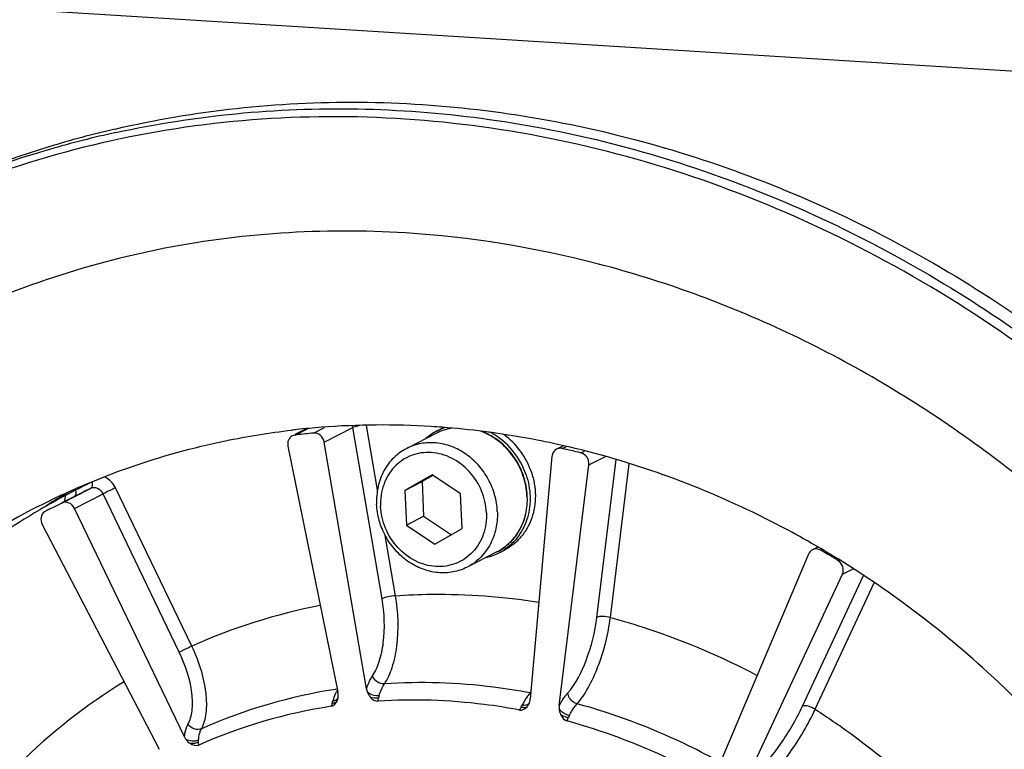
# Model space of a CAD drawing. Header units: millimetres. Extents: x 0 to 420, y 0 to 297.
# Tile 10 of 70: x 184.83 to 194.44, y 39.56 to 46.68. Entities that reach past the tile are written whole.
import ezdxf

# ---------------------------------------------------------------- set-up
doc = ezdxf.new("R2010")
doc.units = ezdxf.units.MM
doc.header["$LTSCALE"] = 23.1
doc.layers.add('COMPONENTS', color=7, linetype='CONTINUOUS')

msp = doc.modelspace()

# ---------------------------------------------------------------- linework, layer by layer
at = {"layer": 'COMPONENTS', "color": 7, "linetype": 'CONTINUOUS'}
for p, q in [((197.85982, 45.96976), (179.51135, 47.10995)), ((187.62634, 42.69067), (187.51559, 42.63417)), ((187.51778, 42.62987), (187.63893, 42.69168)), ((187.69743, 42.64947), (187.80641, 42.70507)), ((187.80378, 42.56019), (188.08205, 42.70214)), ((188.36726, 41.03365), (188.08205, 42.70214)), ((188.32219, 42.09491), (188.21473, 42.72356)), ((188.89664, 42.64743), (188.60719, 42.49978)), ((188.90304, 42.66978), (188.95447, 42.69602)), ((187.5377, 42.63227), (187.51778, 42.62987)), ((188.21496, 40.15481), (187.80378, 42.56019)), ((187.44844, 42.52142), (187.93625, 40.12441)), ((190.13539, 42.52593), (190.06915, 42.49214)), ((190.12375, 42.4987), (190.1652, 42.51985)), ((190.30597, 42.45661), (190.34063, 42.47429)), ((190.02432, 42.4222), (189.81238, 40.05555)), ((190.38475, 42.33896), (190.54568, 42.42105)), ((190.46209, 40.85173), (190.65187, 42.3905)), ((190.09508, 39.99025), (190.38475, 42.33896)), ((190.59417, 40.85076), (190.77909, 42.35015)), ((188.85472, 42.2413), (188.59002, 42.08932)), ((188.59002, 42.08932), (188.75867, 42.17535)), ((188.86343, 42.2355), (188.75867, 42.17535)), ((188.75867, 42.17535), (188.77277, 41.83761)), ((189.13353, 42.05554), (188.85472, 42.2413)), ((185.2439, 41.96629), (185.52217, 42.10823)), ((185.37639, 42.09199), (185.37077, 42.0891)), ((185.39266, 42.10031), (185.37639, 42.09199)), ((186.51093, 40.57077), (185.76749, 42.11525)), ((188.59002, 42.08932), (188.60412, 41.75158)), ((185.37887, 42.03714), (185.24309, 41.96788)), ((185.36742, 41.91411), (185.64569, 42.05606)), ((185.39796, 42.04685), (185.37887, 42.03714)), ((186.38913, 40.51158), (185.64569, 42.05606)), ((189.14763, 41.7178), (189.13353, 42.05554)), ((185.08042, 41.9308), (185.06469, 41.92172)), ((185.1006, 41.8952), (185.08442, 41.88692)), ((185.11434, 41.90219), (185.1006, 41.8952)), ((186.4392, 39.68752), (185.36742, 41.91411)), ((188.60412, 41.75158), (188.77277, 41.83761)), ((188.77277, 41.83761), (189.04287, 41.65765)), ((185.05196, 41.75712), (186.19177, 39.56438)), ((188.60412, 41.75158), (188.88293, 41.56582)), ((188.88293, 41.56582), (189.14763, 41.7178)), ((188.49856, 41.06315), (188.39833, 41.64949)), ((189.50921, 41.48146), (189.56065, 41.5077)), ((192.61772, 41.53726), (192.5652, 41.51046)), ((192.64723, 41.50624), (192.66065, 41.51308)), ((189.48736, 41.4894), (189.19792, 41.34175)), ((192.52744, 41.46918), (191.6365, 39.36455)), ((192.81419, 41.40658), (192.82497, 41.41208)), ((192.85768, 41.27207), (192.96224, 41.32541)), ((191.89552, 39.20995), (192.85768, 41.27207)), ((192.46855, 39.98363), (193.06449, 41.26085)), ((192.59261, 39.95439), (193.16899, 41.18972))]:
    msp.add_line(p, q, dxfattribs=at)
for centre, radius, start, end in [((187.99864, 36.02382), 9.84876, 103.126065, 107.011414), ((187.87782, 35.93752), 9.87125, 102.328959, 106.197271), ((187.96978, 36.12086), 9.74752, 107.016066, 117.007619), ((187.84652, 36.04826), 9.75618, 106.202181, 117.005989), ((188.34775, 35.23706), 7.49051, 96.22387, 96.623858), ((188.35239, 35.19254), 7.53527, 94.400773, 96.222261), ((188.41613, 35.22905), 7.45515, 95.532097, 96.766787), ((188.36364, 35.00037), 7.72774, 86.426044, 94.374601), ((187.9724, 42.68327), 0.11126, 9.765604, 19.54757), ((189.14049, 42.20498), 0.52194, 117.060814, 131.65933), ((188.35756, 34.86415), 7.86407, 85.642639, 86.443747), ((189.13125, 42.18654), 0.51716, 100.234647, 116.977843), ((189.12803, 42.19271), 0.51021, 99.841545, 116.970412), ((189.1387, 42.20771), 0.5187, 110.672549, 117.021344), ((189.18969, 42.23491), 0.51764, 115.503532, 117.026271), ((188.34856, 34.75493), 7.97365, 82.711934, 85.637758), ((189.13938, 42.20586), 0.52067, 107.995101, 110.671522), ((188.33794, 34.66663), 8.06259, 82.357556, 82.716676), ((188.33604, 34.65245), 8.0769, 82.165373, 82.357605), ((188.3189, 34.5387), 8.19192, 77.596261, 82.155053), ((188.35599, 34.42943), 8.26063, 76.346073, 77.64327), ((188.65461, 35.70567), 7.17856, 115.742685, 116.378085), ((188.93906, 35.84283), 7.21065, 120.106219, 120.57306), ((188.08613, 36.8101), 5.93641, 117.396304, 117.784565), ((188.22534, 36.5406), 6.23974, 117.224671, 117.392503), ((185.23908, 42.06307), 0.14033, 7.740288, 11.892261), ((188.65435, 35.70621), 7.17796, 116.378095, 117.026525), ((188.62292, 35.67761), 7.13916, 116.378094, 116.854671), ((188.62319, 35.67707), 7.13976, 115.742685, 116.378085), ((188.94333, 35.83568), 7.21898, 120.573357, 122.376383), ((188.65827, 35.71244), 7.17419, 118.110701, 119.914816), ((189.5533, 34.03868), 9.07224, 117.93833, 118.115801), ((188.55426, 35.9216), 6.94069, 117.784408, 117.934877), ((189.09785, 42.00331), 0.68355, 2.390875, 2.647603), ((189.10367, 42.00671), 0.68085, 2.11866, 2.390846), ((188.33073, 35.43894), 7.294, 117.094988, 135.40961), ((188.69893, 35.64617), 7.25193, 120.419696, 135.167433), ((188.66473, 35.70114), 7.18721, 120.059298, 120.406487), ((185.11983, 41.81803), 0.07746, 117.209658, 126.021749), ((188.3446, 35.53575), 7.13905, 116.695812, 116.902728), ((188.34487, 35.53522), 7.13965, 115.742685, 116.695791), ((189.27347, 41.9435), 0.5187, 297.030705, 303.380426), ((187.97305, 33.48548), 9.28335, 58.567971, 59.768058), ((189.27232, 41.94655), 0.52195, 282.394845, 296.99106), ((188.87465, 35.27225), 5.80185, 101.028416, 114.042104), ((188.90009, 35.26294), 5.82202, 121.594491, 134.411271), ((188.72179, 34.99006), 5.22269, 98.703093, 113.898444), ((188.39086, 40.18509), 0.17848, 189.76733, 199.4379), ((188.25921, 39.95064), 0.38111, 155.648787, 156.694095), ((188.23617, 39.96116), 0.35577, 153.432965, 155.662293), ((187.80605, 40.08781), 0.13342, 343.743236, 346.357084), ((187.76679, 40.08993), 0.17294, 1.621514, 11.498339), ((187.78706, 40.09053), 0.15265, 357.862318, 1.61207), ((188.5077, 40.03658), 0.17706, 163.896487, 171.082251), ((190.20731, 39.78427), 0.51656, 144.84604, 145.54259), ((189.65554, 40.06959), 0.15747, 349.584151, 354.883367), ((189.35034, 40.50755), 0.60508, 319.503573, 320.702461), ((189.82921, 40.21129), 0.09849, 259.032496, 263.236834), ((188.6475, 34.92115), 5.12157, 98.713515, 113.824272), ((187.39485, 40.16837), 0.50947, 342.444871, 345.00328), ((187.81246, 40.08588), 0.12673, 338.073067, 343.770111), ((189.34978, 40.19258), 0.4321, 330.15545, 333.355006), ((189.68149, 40.06199), 0.1304, 332.384428, 340.307604), ((189.6758, 40.06411), 0.13647, 340.275832, 344.316492), ((189.65768, 40.06918), 0.15528, 344.321553, 349.589264), ((190.37476, 39.7976), 0.20533, 152.242291, 158.873334), ((186.60294, 39.76646), 0.18178, 205.738666, 215.291796)]:
    msp.add_arc(centre, radius, start, end, dxfattribs=at)
for points, knots in [([(185.76205, 45.61525), (186.54151, 45.79706), (188.16896, 45.9725), (190.62891, 45.65955), (193.01788, 44.79408), (194.47554, 43.88593), (195.1596, 43.3599)], [0, 0, 0, 0, 0.240914, 0.4872401, 0.7402611, 1, 1, 1, 1]), ([(185.77007, 45.58112), (186.54145, 45.74976), (188.14838, 45.9035), (190.57167, 45.57522), (192.92312, 44.71116), (194.35878, 43.81394), (195.03311, 43.29538)], [0, 0, 0, 0, 0.2409823, 0.4873762, 0.7403833, 1, 1, 1, 1]), ([(195.02806, 43.17917), (194.19245, 43.83008), (192.38331, 44.91662), (189.38911, 45.77326), (186.35659, 45.76857), (184.4437, 45.17665), (183.56789, 44.75105)], [0, 0, 0, 0, 0.2614592, 0.5144527, 0.7596404, 1, 1, 1, 1]), ([(188.59428, 44.60137), (187.78737, 44.65151), (186.16542, 44.54691), (184.62886, 44.01197), (183.9198, 43.65029)], [0, 0, 0, 0, 0.5038905, 1, 1, 1, 1]), ([(199.20032, 33.99861), (199.02331, 35.36265), (198.20259, 38.04968), (196.17354, 40.89624), (194.08681, 42.66276), (192.35501, 43.67828), (190.51, 44.35301), (189.22954, 44.56189), (188.59428, 44.60137)], [0, 0, 0, 0, 0.2553787, 0.5110874, 0.6371895, 0.7608923, 0.8818264, 1, 1, 1, 1]), ([(183.9198, 43.65029), (182.93708, 43.14902), (181.12301, 41.73412), (179.33681, 38.73614), (178.62767, 35.20081), (179.04912, 31.51489), (180.54043, 28.06025), (182.94684, 25.19399), (186.01952, 23.21954), (188.36155, 22.63858), (189.51426, 22.56695)], [0, 0, 0, 0, 0.1162657, 0.2358415, 0.3604477, 0.4895931, 0.6209801, 0.7514769, 0.8782793, 1, 1, 1, 1]), ([(189.68291, 22.65298), (188.53852, 22.72409), (186.21368, 23.29755), (183.1575, 25.24654), (180.75404, 28.07876), (179.24846, 31.49822), (178.79466, 35.15606), (179.45513, 38.67867), (181.18135, 41.68702), (182.95517, 43.1294), (183.92081, 43.64852)], [0, 0, 0, 0, 0.1216375, 0.2483216, 0.3787046, 0.5100382, 0.6392298, 0.763971, 0.8836947, 1, 1, 1, 1]), ([(185.00855, 41.93244), (185.58436, 42.22614), (186.41365, 42.51567), (187.26735, 42.65244), (187.48371, 42.67757)], [0, 0, 0, 0, 0.747963, 1, 1, 1, 1]), ([(187.80378, 42.56019), (187.79946, 42.58543), (187.77356, 42.63296), (187.72127, 42.65178), (187.69743, 42.64947)], [0, 0, 0, 0, 0.5165745, 1, 1, 1, 1]), ([(188.14916, 42.72208), (188.14214, 42.72065), (188.11943, 42.71545), (188.09648, 42.7095), (188.08205, 42.70214)], [0, 0, 0, 0, 0.3064323, 1, 1, 1, 1]), ([(189.78067, 42.03489), (189.77751, 42.1033), (189.75037, 42.24062), (189.65442, 42.42601), (189.51228, 42.57608), (189.39288, 42.64386), (189.33065, 42.66686)], [0, 0, 0, 0, 0.2513322, 0.5054023, 0.7565181, 1, 1, 1, 1]), ([(189.78393, 42.03511), (189.7811, 42.10295), (189.75489, 42.23918), (189.66081, 42.42354), (189.52067, 42.57346), (189.40255, 42.64178), (189.34081, 42.6653)], [0, 0, 0, 0, 0.2510454, 0.5046642, 0.7557205, 1, 1, 1, 1]), ([(189.77237, 42.24087), (189.74312, 42.32759), (189.65323, 42.4899), (189.51052, 42.6093), (189.43178, 42.65191)], [0, 0, 0, 0, 0.505508, 1, 1, 1, 1]), ([(187.49135, 42.6218), (187.47488, 42.61338), (187.44692, 42.58198), (187.44447, 42.54093), (187.44844, 42.52142)], [0, 0, 0, 0, 0.4816253, 1, 1, 1, 1]), ([(189.49136, 41.88418), (189.48908, 41.93878), (189.47127, 42.0485), (189.40821, 42.20264), (189.31256, 42.33874), (189.19029, 42.44803), (189.04901, 42.52343), (188.89754, 42.55972), (188.74583, 42.55408), (188.65076, 42.52201), (188.60719, 42.49978)], [0, 0, 0, 0, 0.1293716, 0.2603584, 0.3911045, 0.5197938, 0.6450723, 0.7663924, 0.8842217, 1, 1, 1, 1]), ([(189.82381, 42.26711), (189.79907, 42.34044), (189.72704, 42.47928), (189.61603, 42.58977), (189.55388, 42.63405)], [0, 0, 0, 0, 0.5035022, 1, 1, 1, 1]), ([(188.60719, 42.49978), (188.56085, 42.47614), (188.47418, 42.41329), (188.37772, 42.28295), (188.32061, 42.12649), (188.31138, 42.01396), (188.31375, 41.95736)], [0, 0, 0, 0, 0.2402795, 0.4853318, 0.7383316, 1, 1, 1, 1]), ([(189.38516, 41.87148), (189.3821, 41.94489), (189.34855, 42.09224), (189.22838, 42.28108), (189.05422, 42.4153), (188.84966, 42.47365), (188.64488, 42.44375), (188.47487, 42.3278), (188.36848, 42.14726), (188.34953, 42.00639), (188.35249, 41.93565)], [0, 0, 0, 0, 0.1316116, 0.2642181, 0.393514, 0.5169195, 0.6352018, 0.752369, 0.8731796, 1, 1, 1, 1]), ([(190.06911, 42.49212), (190.05054, 42.48263), (190.03042, 42.45754), (190.02498, 42.42966), (190.02432, 42.4222)], [0, 0, 0, 0, 0.7360277, 1, 1, 1, 1]), ([(192.59023, 41.55543), (192.39208, 41.67004), (191.59579, 42.0924), (190.73512, 42.3951), (190.07852, 42.53941)], [0, 0, 0, 0, 0.2540104, 1, 1, 1, 1]), ([(190.38475, 42.33896), (190.38786, 42.36419), (190.37467, 42.41761), (190.33014, 42.45074), (190.30597, 42.45661)], [0, 0, 0, 0, 0.5054611, 1, 1, 1, 1]), ([(189.82381, 42.26711), (189.84832, 42.19442), (189.87484, 42.04308), (189.84574, 41.85472), (189.78598, 41.72154), (189.72516, 41.63405), (189.64983, 41.56099), (189.59128, 41.52332), (189.56064, 41.5077)], [0, 0, 0, 0, 0.2635693, 0.5180263, 0.641592, 0.7626607, 0.8818397, 1, 1, 1, 1]), ([(185.53675, 42.17179), (185.53813, 42.16454), (185.54104, 42.14339), (185.5355, 42.11503), (185.52217, 42.10823)], [0, 0, 0, 0, 0.3304408, 1, 1, 1, 1]), ([(189.77237, 42.24087), (189.79521, 42.17313), (189.8213, 42.03241), (189.79643, 41.82336), (189.70898, 41.63923), (189.61258, 41.54576), (189.55886, 41.51036)], [0, 0, 0, 0, 0.2632339, 0.5182625, 0.763107, 1, 1, 1, 1]), ([(185.37813, 42.08197), (185.37885, 42.07657), (185.38019, 42.05965), (185.37626, 42.03978), (185.36727, 42.03197)], [0, 0, 0, 0, 0.3136682, 1, 1, 1, 1]), ([(185.64569, 42.05606), (185.63474, 42.0788), (185.59809, 42.11746), (185.54297, 42.11826), (185.52217, 42.10823)], [0, 0, 0, 0, 0.5223004, 1, 1, 1, 1]), ([(185.76749, 42.11525), (185.75624, 42.10993), (185.71552, 42.09046), (185.67482, 42.07092), (185.64569, 42.05606)], [0, 0, 0, 0, 0.2755573, 1, 1, 1, 1]), ([(185.36742, 41.91411), (185.35647, 41.93685), (185.31982, 41.97551), (185.26469, 41.97631), (185.2439, 41.96629)], [0, 0, 0, 0, 0.5223004, 1, 1, 1, 1]), ([(189.48736, 41.4894), (189.53405, 41.51321), (189.62129, 41.57632), (189.71855, 41.70685), (189.77639, 41.86313), (189.78615, 41.97544), (189.78406, 42.03188)], [0, 0, 0, 0, 0.2415352, 0.4871727, 0.7397438, 1, 1, 1, 1]), ([(189.78081, 42.03183), (189.78317, 41.97522), (189.77395, 41.8627), (189.71683, 41.70623), (189.62038, 41.5759), (189.5337, 41.51304), (189.48736, 41.4894)], [0, 0, 0, 0, 0.2616665, 0.5146681, 0.7597202, 1, 1, 1, 1]), ([(185.07428, 41.88068), (185.05697, 41.8681), (185.0321, 41.82512), (185.04126, 41.77771), (185.05196, 41.75712)], [0, 0, 0, 0, 0.4797409, 1, 1, 1, 1]), ([(189.19792, 41.34175), (189.15435, 41.31953), (189.05928, 41.28745), (188.90757, 41.28181), (188.75609, 41.3181), (188.61481, 41.3935), (188.49255, 41.5028), (188.3969, 41.6389), (188.33384, 41.79304), (188.31603, 41.90275), (188.31375, 41.95736)], [0, 0, 0, 0, 0.1157783, 0.2336076, 0.3549277, 0.4802062, 0.6088955, 0.7396416, 0.8706284, 1, 1, 1, 1]), ([(189.38516, 41.87148), (189.38812, 41.80073), (189.36917, 41.65986), (189.26278, 41.47932), (189.09277, 41.36337), (188.88799, 41.33347), (188.68343, 41.39182), (188.50927, 41.52605), (188.3891, 41.71488), (188.35555, 41.86223), (188.35249, 41.93565)], [0, 0, 0, 0, 0.1268204, 0.247631, 0.3647982, 0.4830805, 0.606486, 0.7357819, 0.8683884, 1, 1, 1, 1]), ([(189.49136, 41.88418), (189.49209, 41.8668), (189.49235, 41.79825), (189.48197, 41.72959), (189.46805, 41.68039)], [0, 0, 0, 0, 0.2538419, 1, 1, 1, 1]), ([(189.46805, 41.68039), (189.44762, 41.60815), (189.38034, 41.47187), (189.26247, 41.37468), (189.19792, 41.34175)], [0, 0, 0, 0, 0.5088108, 1, 1, 1, 1]), ([(192.64723, 41.50624), (192.64085, 41.50996), (192.61528, 41.52153), (192.58362, 41.51984), (192.56525, 41.51048)], [0, 0, 0, 0, 0.2637159, 1, 1, 1, 1]), ([(194.78217, 39.81828), (194.61951, 39.98971), (193.95334, 40.64477), (193.19424, 41.20611), (192.59023, 41.55543)], [0, 0, 0, 0, 0.2529977, 1, 1, 1, 1]), ([(192.85768, 41.27207), (192.86815, 41.2945), (192.86975, 41.35003), (192.83594, 41.39329), (192.81419, 41.40658)], [0, 0, 0, 0, 0.4927213, 1, 1, 1, 1]), ([(188.27378, 40.28102), (188.30296, 40.32308), (188.34921, 40.42941), (188.39958, 40.68239), (188.3914, 40.89239), (188.36726, 41.03365)], [0, 0, 0, 0, 0.1989789, 0.4430445, 1, 1, 1, 1]), ([(188.49856, 41.06315), (188.47323, 41.06088), (188.42905, 41.05313), (188.38467, 41.04252), (188.36726, 41.03365)], [0, 0, 0, 0, 0.5656279, 1, 1, 1, 1]), ([(188.38994, 40.20289), (188.42337, 40.25096), (188.47643, 40.37247), (188.53461, 40.66157), (188.52581, 40.90164), (188.49856, 41.06315)], [0, 0, 0, 0, 0.1990693, 0.4431828, 1, 1, 1, 1]), ([(188.49856, 41.06315), (188.61416, 41.07108), (189.08105, 41.08964), (189.5499, 41.05458), (189.8969, 40.99991)], [0, 0, 0, 0, 0.2480299, 1, 1, 1, 1]), ([(190.17968, 40.11437), (190.25968, 40.20536), (190.37899, 40.44996), (190.44441, 40.70843), (190.46209, 40.85173)], [0, 0, 0, 0, 0.4562512, 1, 1, 1, 1]), ([(190.26963, 40.00856), (190.31139, 40.05595), (190.3885, 40.17313), (190.51425, 40.45032), (190.57359, 40.68705), (190.59417, 40.85076)], [0, 0, 0, 0, 0.2077887, 0.457253, 1, 1, 1, 1]), ([(190.59417, 40.85076), (190.56942, 40.85695), (190.5257, 40.86163), (190.47896, 40.86033), (190.46209, 40.85173)], [0, 0, 0, 0, 0.5739654, 1, 1, 1, 1]), ([(190.59417, 40.85076), (190.71694, 40.81751), (191.20901, 40.66917), (191.68416, 40.46543), (192.02628, 40.28537)], [0, 0, 0, 0, 0.2475566, 1, 1, 1, 1]), ([(189.60048, 24.6273), (188.75759, 24.67968), (187.04812, 25.06791), (184.74115, 26.38482), (182.82688, 28.32401), (181.46506, 30.71878), (180.76758, 33.36847), (180.79771, 36.0531), (181.55983, 38.54342), (182.54032, 39.95158), (183.11836, 40.54127)], [0, 0, 0, 0, 0.1204207, 0.2453765, 0.3740134, 0.5043281, 0.6338225, 0.7602385, 0.8822552, 1, 1, 1, 1]), ([(186.51093, 40.57077), (186.49968, 40.56545), (186.45896, 40.54598), (186.41826, 40.52644), (186.38913, 40.51158)], [0, 0, 0, 0, 0.2755573, 1, 1, 1, 1]), ([(186.60599, 39.76499), (186.63145, 39.81075), (186.66124, 39.92887), (186.65204, 40.20762), (186.57973, 40.42704), (186.51093, 40.57077)], [0, 0, 0, 0, 0.1885989, 0.4261129, 1, 1, 1, 1]), ([(186.47372, 39.80715), (186.49593, 39.84716), (186.52182, 39.95046), (186.51327, 40.19422), (186.44958, 40.38598), (186.38913, 40.51158)], [0, 0, 0, 0, 0.1884873, 0.4259392, 1, 1, 1, 1]), ([(188.21496, 40.15481), (188.21878, 40.16697), (188.23397, 40.21089), (188.25453, 40.25329), (188.27378, 40.28102)], [0, 0, 0, 0, 0.2741171, 1, 1, 1, 1]), ([(188.38993, 40.20289), (188.36554, 40.20118), (188.31507, 40.21693), (188.28159, 40.25771), (188.27378, 40.28102)], [0, 0, 0, 0, 0.4987096, 1, 1, 1, 1]), ([(188.33758, 40.0857), (188.34085, 40.09707), (188.35393, 40.13786), (188.37227, 40.17736), (188.38994, 40.20289)], [0, 0, 0, 0, 0.2759274, 1, 1, 1, 1]), ([(189.81047, 40.11461), (189.69247, 40.13696), (189.22305, 40.21106), (188.74419, 40.22644), (188.38994, 40.20289)], [0, 0, 0, 0, 0.2527765, 1, 1, 1, 1]), ([(187.88698, 40.03653), (187.89281, 40.03736), (187.91214, 40.04143), (187.93157, 40.0535), (187.93783, 40.06614)], [0, 0, 0, 0, 0.2946258, 1, 1, 1, 1]), ([(188.33759, 40.08569), (188.30621, 40.08326), (188.26282, 40.0942), (188.22949, 40.11882), (188.22255, 40.12569)], [0, 0, 0, 0, 0.7631565, 1, 1, 1, 1]), ([(189.70823, 39.94774), (189.59364, 39.96931), (189.13772, 40.04085), (188.67276, 40.05592), (188.32867, 40.03347)], [0, 0, 0, 0, 0.2526978, 1, 1, 1, 1]), ([(189.78139, 40.07653), (189.77738, 40.07069), (189.76089, 40.04559), (189.74629, 40.01929), (189.73599, 39.9988)], [0, 0, 0, 0, 0.23613, 1, 1, 1, 1]), ([(190.09508, 39.99025), (190.10165, 40.00223), (190.12671, 40.04562), (190.1556, 40.087), (190.17968, 40.11437)], [0, 0, 0, 0, 0.2725698, 1, 1, 1, 1]), ([(190.26962, 40.00856), (190.25762, 40.01179), (190.21391, 40.03148), (190.18046, 40.07892), (190.17968, 40.11437)], [0, 0, 0, 0, 0.2595364, 1, 1, 1, 1]), ([(187.8806, 40.0147), (187.88628, 40.01513), (187.90441, 40.01763), (187.92394, 40.02711), (187.93002, 40.03855)], [0, 0, 0, 0, 0.3052987, 1, 1, 1, 1]), ([(189.70823, 39.94774), (189.71514, 39.94645), (189.74303, 39.94606), (189.76815, 39.96344), (189.78149, 39.97872)], [0, 0, 0, 0, 0.2573162, 1, 1, 1, 1]), ([(189.72457, 39.97754), (189.73032, 39.97597), (189.74875, 39.97203), (189.77035, 39.97155), (189.78148, 39.97871)], [0, 0, 0, 0, 0.3103943, 1, 1, 1, 1]), ([(189.73599, 39.9988), (189.74299, 39.99739), (189.76486, 39.99437), (189.79194, 39.99896), (189.80147, 40.01126)], [0, 0, 0, 0, 0.3145735, 1, 1, 1, 1]), ([(190.19306, 39.89323), (190.1828, 39.8959), (190.14506, 39.90989), (190.10933, 39.9353), (190.09414, 39.96095)], [0, 0, 0, 0, 0.2623631, 1, 1, 1, 1]), ([(190.19306, 39.89323), (190.19894, 39.90444), (190.22134, 39.94483), (190.24751, 39.98335), (190.26963, 40.00856)], [0, 0, 0, 0, 0.2740491, 1, 1, 1, 1]), ([(191.64036, 39.45215), (191.53082, 39.51218), (191.0912, 39.73713), (190.62545, 39.91146), (190.26963, 40.00856)], [0, 0, 0, 0, 0.2529904, 1, 1, 1, 1]), ([(192.00486, 39.32353), (192.09942, 39.4073), (192.26967, 39.62048), (192.40779, 39.85343), (192.46855, 39.98363)], [0, 0, 0, 0, 0.4678732, 1, 1, 1, 1]), ([(192.59261, 39.95439), (192.57101, 39.96777), (192.53198, 39.98416), (192.48453, 39.99177), (192.46855, 39.98363)], [0, 0, 0, 0, 0.5862475, 1, 1, 1, 1]), ([(192.06106, 39.20104), (192.16927, 39.29667), (192.36431, 39.53992), (192.52281, 39.80578), (192.59261, 39.95439)], [0, 0, 0, 0, 0.4679551, 1, 1, 1, 1]), ([(192.59261, 39.95439), (192.71135, 39.87781), (193.18134, 39.55568), (193.61525, 39.18124), (193.91625, 38.87647)], [0, 0, 0, 0, 0.248032, 1, 1, 1, 1]), ([(186.4392, 39.68752), (186.44043, 39.69894), (186.44642, 39.7401), (186.45908, 39.78078), (186.47372, 39.80715)], [0, 0, 0, 0, 0.2758472, 1, 1, 1, 1]), ([(186.60599, 39.76499), (186.58421, 39.75525), (186.53036, 39.75504), (186.48792, 39.78643), (186.47372, 39.80715)], [0, 0, 0, 0, 0.4871654, 1, 1, 1, 1]), ([(191.50304, 39.3003), (191.39663, 39.35846), (190.96952, 39.57657), (190.51732, 39.74595), (190.17184, 39.84067)], [0, 0, 0, 0, 0.252911, 1, 1, 1, 1]), ([(186.57643, 39.65407), (186.57725, 39.66473), (186.58166, 39.70282), (186.59255, 39.74073), (186.60599, 39.76499)], [0, 0, 0, 0, 0.2781228, 1, 1, 1, 1])]:
    msp.add_open_spline(points, degree=3, knots=knots, dxfattribs=at)
for points in [[(187.51778, 42.62987), (187.50863, 42.62876), (187.49955, 42.626), (187.49135, 42.6218)], [(190.12375, 42.4987), (190.10583, 42.50263), (190.08545, 42.50046), (190.06911, 42.49212)], [(185.76749, 42.11525), (185.74552, 42.16087), (185.70516, 42.20143), (185.65847, 42.22103)], [(185.27796, 42.04036), (185.27201, 42.02136), (185.2691, 42.00119), (185.26911, 41.98128)], [(192.56525, 41.51048), (192.54862, 41.50201), (192.53472, 41.48637), (192.52744, 41.46918)], [(187.9092, 40.10142), (187.90016, 40.08042), (187.8929, 40.05861), (187.88697, 40.03653)], [(187.93196, 40.14533), (187.92689, 40.13722), (187.92224, 40.12883), (187.91796, 40.12028)], [(187.93571, 40.05634), (187.93797, 40.06566), (187.93925, 40.07526), (187.93961, 40.08484)], [(188.22255, 40.12569), (188.22918, 40.10685), (188.23938, 40.08887), (188.25243, 40.07374)], [(188.25243, 40.07374), (188.27121, 40.05198), (188.29999, 40.0316), (188.32867, 40.03347)], [(188.33278, 40.06403), (188.30607, 40.06027), (188.27761, 40.06404), (188.25244, 40.07373)], [(188.32867, 40.03347), (188.32975, 40.04369), (188.3312, 40.05388), (188.33278, 40.06403)], [(189.81047, 40.11461), (189.80143, 40.10408), (189.79296, 40.09304), (189.78497, 40.08169)], [(187.87161, 39.9836), (187.89803, 39.98767), (187.92002, 40.01376), (187.93002, 40.03855)], [(187.8806, 40.0147), (187.87734, 40.00441), (187.87443, 39.99402), (187.87161, 39.9836)], [(189.72457, 39.97754), (189.71893, 39.96772), (189.71356, 39.95774), (189.70823, 39.94774)], [(189.78149, 39.97872), (189.78755, 39.98565), (189.79276, 39.99339), (189.79703, 40.00155)], [(190.09508, 39.99025), (190.09388, 39.98055), (190.0936, 39.9707), (190.09414, 39.96095)], [(190.09414, 39.96095), (190.09524, 39.94114), (190.10018, 39.9212), (190.10852, 39.9032)], [(190.10852, 39.9032), (190.121, 39.87629), (190.14323, 39.84851), (190.17184, 39.84067)], [(190.18323, 39.87161), (190.15668, 39.87666), (190.1306, 39.88756), (190.10853, 39.90317)], [(190.17184, 39.84067), (190.1754, 39.85106), (190.17929, 39.86135), (190.18323, 39.87161)], [(186.57643, 39.65407), (186.5394, 39.6372), (186.48951, 39.64056), (186.45457, 39.66144)], [(186.45457, 39.66144), (186.46594, 39.64536), (186.48046, 39.631), (186.49703, 39.62037)], [(186.49703, 39.62037), (186.52029, 39.60545), (186.55346, 39.59511), (186.57873, 39.6063)], [(186.57625, 39.63405), (186.55251, 39.62162), (186.52366, 39.61728), (186.49704, 39.62036)], [(186.57625, 39.63405), (186.57584, 39.64071), (186.57592, 39.64742), (186.57643, 39.65407)], [(186.57873, 39.6063), (186.57759, 39.61552), (186.57682, 39.62478), (186.57625, 39.63405)]]:
    msp.add_open_spline(points, degree=3, dxfattribs=at)

doc.saveas('drawing.dxf')
